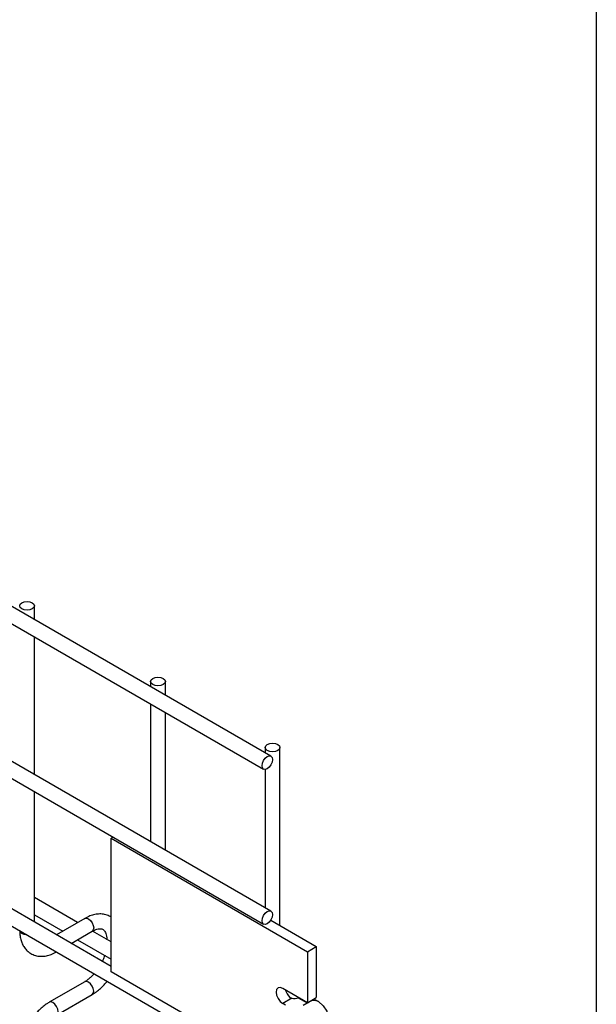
# Model space of a CAD drawing. Header units: inches. Extents: x 0.2 to 10.8, y 0.2 to 8.2.
# Tile 43 of 48: x 10.439 to 10.75, y 6.579 to 7.111. Entities that reach past the tile are written whole.
import ezdxf

# ---------------------------------------------------------------- set-up
doc = ezdxf.new("R2010")
doc.units = ezdxf.units.IN
doc.header["$MEASUREMENT"] = 0
doc.layers.add('TEXT', color=140, linetype='Continuous', lineweight=25)

msp = doc.modelspace()

# ---------------------------------------------------------------- linework, layer by layer
for p, q in [((10.57426830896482, 6.71306395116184), (8.102576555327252, 8.139941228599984)), ((8.098576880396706, 8.133012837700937), (10.57026863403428, 6.706135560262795)), ((10.57426830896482, 6.629368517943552), (8.102576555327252, 8.056245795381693)), ((8.098576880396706, 8.049317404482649), (10.57026863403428, 6.622440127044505)), ((8.098576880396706, 7.969704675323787), (10.57026863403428, 6.542827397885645)), ((10.48794598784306, 6.599588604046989), (8.183586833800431, 7.929866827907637)), ((10.44651437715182, 6.786814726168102), (10.44651437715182, 6.794302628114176)), ((10.44651437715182, 6.703119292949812), (10.44651437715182, 6.777577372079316)), ((10.50922505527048, 6.75348222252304), (10.50922505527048, 6.750612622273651)), ((10.51722505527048, 6.745994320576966), (10.51722505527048, 6.75348222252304)), ((10.50922505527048, 6.741375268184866), (10.50922505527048, 6.666917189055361)), ((10.51722505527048, 6.662298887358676), (10.51722505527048, 6.736756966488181)), ((10.5710968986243, 6.717764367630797), (10.5710968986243, 6.714894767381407)), ((10.5790968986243, 6.621604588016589), (10.5790968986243, 6.717764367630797)), ((10.5710968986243, 6.705950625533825), (10.5710968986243, 6.631199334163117)), ((10.44651437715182, 6.623506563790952), (10.44651437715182, 6.693881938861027)), ((10.48899314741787, 6.669359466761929), (10.48794598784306, 6.668754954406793)), ((10.48794598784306, 6.596695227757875), (10.48794598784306, 6.668754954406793)), ((10.48794598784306, 6.668754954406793), (10.59401200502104, 6.607524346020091)), ((10.46983425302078, 6.623254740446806), (10.44651437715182, 6.636717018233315)), ((10.44651437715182, 6.627479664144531), (10.46183360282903, 6.618636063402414)), ((10.4736778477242, 6.625473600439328), (10.45839242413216, 6.616649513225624)), ((10.57410771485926, 6.624484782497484), (10.59874962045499, 6.610259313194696)), ((10.46639307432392, 6.612030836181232), (10.47767752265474, 6.618545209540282)), ((10.48794598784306, 6.612799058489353), (10.4778549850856, 6.618624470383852)), ((10.46983425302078, 6.614017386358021), (10.48794598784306, 6.603561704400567)), ((10.59401200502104, 6.607524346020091), (10.59874962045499, 6.610259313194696)), ((10.59874962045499, 6.610259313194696), (10.59874962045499, 6.582701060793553)), ((10.59401200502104, 6.607524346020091), (10.59401200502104, 6.579966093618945)), ((10.57035928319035, 6.549119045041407), (10.48794598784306, 6.596695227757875)), ((10.4736778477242, 6.591301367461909), (10.45447989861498, 6.580218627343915)), ((10.45847957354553, 6.57329023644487), (10.47767752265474, 6.584372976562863)), ((10.59401200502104, 6.579966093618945), (10.58057697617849, 6.587721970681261)), ((10.58545853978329, 6.582374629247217), (10.58057697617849, 6.579556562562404)), ((10.5821326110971, 6.578658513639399), (10.58057697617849, 6.579556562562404)), ((10.58920555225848, 6.582740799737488), (10.58901738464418, 6.582643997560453)), ((10.58901738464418, 6.582643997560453), (10.59376451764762, 6.579903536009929)), ((10.591607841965, 6.578658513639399), (10.59376451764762, 6.579903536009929)), ((10.59376451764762, 6.579903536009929), (10.59394427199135, 6.580005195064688)), ((10.59401200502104, 6.579966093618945), (10.59874962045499, 6.582701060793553)), ((10.5974931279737, 6.581975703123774), (10.59991022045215, 6.580580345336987))]:
    msp.add_line(p, q)
at = {"flags": 128}
for points in [[(10.44534280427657, 6.795935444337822), (10.44620989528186, 6.795186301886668), (10.44651437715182, 6.794302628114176), (10.44620989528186, 6.793418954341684), (10.44534280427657, 6.79266981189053), (10.44404511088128, 6.792169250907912), (10.44251437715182, 6.791993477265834), (10.44098364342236, 6.792169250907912), (10.43968595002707, 6.79266981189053), (10.43881885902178, 6.793418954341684), (10.43851437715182, 6.794302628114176), (10.43881885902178, 6.795186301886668), (10.43968595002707, 6.795935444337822), (10.44098364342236, 6.796436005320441), (10.44251437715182, 6.796611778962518), (10.44404511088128, 6.796436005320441), (10.44534280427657, 6.795935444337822)], [(10.51605348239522, 6.755115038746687), (10.51692057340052, 6.754365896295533), (10.51722505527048, 6.75348222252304), (10.51692057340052, 6.752598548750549), (10.51605348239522, 6.751849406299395), (10.51475578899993, 6.751348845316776), (10.51322505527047, 6.751173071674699), (10.51169432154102, 6.751348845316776), (10.51039662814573, 6.751849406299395), (10.50952953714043, 6.752598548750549), (10.50922505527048, 6.75348222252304), (10.50952953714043, 6.754365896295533), (10.51039662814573, 6.755115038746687), (10.51169432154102, 6.755615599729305), (10.51322505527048, 6.755791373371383), (10.51475578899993, 6.755615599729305), (10.51605348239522, 6.755115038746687)], [(10.57792532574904, 6.719397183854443), (10.57879241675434, 6.71864804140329), (10.5790968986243, 6.717764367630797), (10.57879241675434, 6.716880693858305), (10.57792532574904, 6.716131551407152), (10.57662763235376, 6.715630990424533), (10.5750968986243, 6.715455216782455), (10.57356616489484, 6.715630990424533), (10.57226847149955, 6.716131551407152), (10.57140138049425, 6.716880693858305), (10.5710968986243, 6.717764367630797), (10.57140138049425, 6.71864804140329), (10.57226847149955, 6.719397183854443), (10.57356616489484, 6.719897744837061), (10.5750968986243, 6.72007351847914), (10.57662763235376, 6.719897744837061), (10.57792532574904, 6.719397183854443)], [(10.5750968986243, 6.711232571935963), (10.5748815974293, 6.709858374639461), (10.57426847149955, 6.708444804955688), (10.57335086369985, 6.707207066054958), (10.57226847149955, 6.706333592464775), (10.57118607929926, 6.705957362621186), (10.57026847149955, 6.706135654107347), (10.5696553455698, 6.706841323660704), (10.56944004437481, 6.707966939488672), (10.5696553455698, 6.709341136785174), (10.57026847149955, 6.710754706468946), (10.57118607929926, 6.711992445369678), (10.57226847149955, 6.71286591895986), (10.57335086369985, 6.713242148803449), (10.57426847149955, 6.713063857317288), (10.5748815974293, 6.712358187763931), (10.5750968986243, 6.711232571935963)], [(10.4736778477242, 6.625473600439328), (10.47459529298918, 6.625651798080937), (10.47567768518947, 6.625275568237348)], [(10.5750968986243, 6.627537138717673), (10.5748815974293, 6.626162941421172), (10.57426847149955, 6.6247493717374), (10.57335086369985, 6.623511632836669), (10.57226847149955, 6.622638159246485), (10.57118607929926, 6.622261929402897), (10.57026847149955, 6.622440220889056), (10.5696553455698, 6.623145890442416), (10.56944004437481, 6.624271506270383), (10.5696553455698, 6.625645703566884), (10.57026847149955, 6.627059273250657), (10.57118607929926, 6.628297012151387), (10.57226847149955, 6.629170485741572), (10.57335086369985, 6.62954671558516), (10.57426847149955, 6.629368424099), (10.5748815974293, 6.62866275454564), (10.5750968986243, 6.627537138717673)], [(10.47567768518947, 6.625275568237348), (10.47676007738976, 6.624402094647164), (10.47767768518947, 6.623164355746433), (10.47829081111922, 6.621750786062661), (10.47850611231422, 6.62037658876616), (10.47829081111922, 6.619250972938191), (10.47767768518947, 6.618545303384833), (10.47767752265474, 6.618545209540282)], [(10.43968595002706, 6.617358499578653), (10.43881885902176, 6.618107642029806), (10.43851861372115, 6.618885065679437)], [(10.44233032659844, 6.616684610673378), (10.44098364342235, 6.616857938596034), (10.43968595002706, 6.617358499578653)], [(10.47850611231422, 6.58620435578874), (10.47829081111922, 6.587578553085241), (10.47767768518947, 6.588992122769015), (10.47676007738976, 6.590229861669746), (10.47567768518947, 6.591103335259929), (10.47459529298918, 6.591479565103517), (10.4736778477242, 6.591301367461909)], [(10.47767752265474, 6.584372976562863), (10.47767768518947, 6.584373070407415), (10.47829081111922, 6.585078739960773), (10.47850611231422, 6.58620435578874)], [(10.58057697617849, 6.587721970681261), (10.57922398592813, 6.588192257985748), (10.57807697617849, 6.587969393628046), (10.5773105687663, 6.587087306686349), (10.57704144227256, 6.58568028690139), (10.5773105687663, 6.583962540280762), (10.57807697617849, 6.582195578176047), (10.57922398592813, 6.580648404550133), (10.58057697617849, 6.579556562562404)], [(10.45647973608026, 6.580020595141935), (10.45539734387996, 6.580396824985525), (10.45447973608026, 6.580218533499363), (10.45446769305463, 6.580211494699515)], [(10.45847222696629, 6.573286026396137), (10.45847973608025, 6.573290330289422), (10.45909286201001, 6.573995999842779), (10.459308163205, 6.575121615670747), (10.45909286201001, 6.576495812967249), (10.45847973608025, 6.577909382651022), (10.45756212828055, 6.579147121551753), (10.45647973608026, 6.580020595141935)], [(10.59991022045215, 6.580580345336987), (10.60243733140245, 6.578311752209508), (10.60451002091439, 6.575424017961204), (10.60609104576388, 6.571969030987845), (10.60715199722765, 6.568008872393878), (10.60767381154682, 6.563614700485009), (10.60764711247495, 6.558865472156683), (10.60707237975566, 6.553846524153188), (10.60595994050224, 6.548648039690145)]]:
    msp.add_lwpolyline(points, dxfattribs=at)
for centre, radius, start, end in [((10.58995394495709, 6.589063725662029), 0.008251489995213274, 195.1545496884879, 228.639626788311), ((10.58685625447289, 6.587552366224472), 0.005363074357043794, 254.8932539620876, 293.7636535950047), ((10.597510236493, 6.575427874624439), 0.005684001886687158, 65.02423341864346, 117.6649268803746)]:
    msp.add_arc(centre, radius, start, end)
for points, knots in [([(10.48794598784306, 6.62616763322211), (10.48722227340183, 6.626570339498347), (10.48569628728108, 6.627419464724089), (10.48311504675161, 6.627935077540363), (10.48043001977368, 6.62791053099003), (10.47777726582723, 6.627339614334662), (10.4755085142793, 6.626503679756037), (10.47416673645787, 6.625709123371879), (10.47368476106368, 6.625423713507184)], [0, 0, 0, 0, 0.1721415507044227, 0.3629685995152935, 0.538785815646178, 0.7186746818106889, 0.8989461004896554, 0.9999999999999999, 0.9999999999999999, 0.9999999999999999, 0.9999999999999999]), ([(10.43854765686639, 6.619005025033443), (10.43854744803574, 6.618423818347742), (10.4385469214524, 6.61695825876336), (10.43890442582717, 6.614741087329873), (10.43960524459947, 6.612375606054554), (10.44068797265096, 6.610208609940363), (10.44215935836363, 6.608297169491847), (10.44404252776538, 6.606717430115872), (10.44635296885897, 6.605561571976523), (10.4489267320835, 6.604992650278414), (10.45161675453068, 6.605008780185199), (10.45427244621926, 6.605560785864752), (10.45657951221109, 6.606400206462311), (10.45795766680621, 6.607208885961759), (10.45847315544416, 6.607511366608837)], [0, 0, 0, 0, 0.05439947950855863, 0.1371726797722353, 0.2209318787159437, 0.3053076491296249, 0.390376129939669, 0.4772086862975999, 0.5681630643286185, 0.6667502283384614, 0.7577184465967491, 0.8508236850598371, 0.944201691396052, 1, 1, 1, 1]), ([(10.47767429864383, 6.618530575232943), (10.47810015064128, 6.618764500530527), (10.47901860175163, 6.619269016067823), (10.48030164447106, 6.619705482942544), (10.48148813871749, 6.619923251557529), (10.48248267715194, 6.619898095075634), (10.48331530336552, 6.619664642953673), (10.48396281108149, 6.619245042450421), (10.48459513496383, 6.618471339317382), (10.48511723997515, 6.617383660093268), (10.48545408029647, 6.615904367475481), (10.48560960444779, 6.614733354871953), (10.48556761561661, 6.614020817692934), (10.48556529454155, 6.613981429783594)], [0, 0, 0, 0, 0.07634054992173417, 0.1646465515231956, 0.2544890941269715, 0.3484721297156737, 0.4535719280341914, 0.5896971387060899, 0.6956807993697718, 0.7966430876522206, 0.8959258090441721, 0.9942469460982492, 0.9999999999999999, 0.9999999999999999, 0.9999999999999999, 0.9999999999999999]), ([(10.48445112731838, 6.605579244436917), (10.4842869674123, 6.605107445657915), (10.48392606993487, 6.604070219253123), (10.48348710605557, 6.602980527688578), (10.48317717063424, 6.602389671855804), (10.48315780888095, 6.602352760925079)], [0, 0, 0, 0, 0.4389224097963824, 0.9649493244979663, 1, 1, 1, 1]), ([(10.47876788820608, 6.595649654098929), (10.47859646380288, 6.595446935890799), (10.47798254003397, 6.59472093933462), (10.47683550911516, 6.593613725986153), (10.47536501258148, 6.592395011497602), (10.47428390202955, 6.59162430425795), (10.47374462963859, 6.591348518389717), (10.47368263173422, 6.591316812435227)], [0, 0, 0, 0, 0.106377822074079, 0.3809718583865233, 0.6689869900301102, 0.961944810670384, 1, 1, 1, 1]), ([(10.47767084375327, 6.584422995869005), (10.47803456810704, 6.584620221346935), (10.47921448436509, 6.585260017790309), (10.48107772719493, 6.586691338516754), (10.48316827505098, 6.588578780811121), (10.4847230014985, 6.590229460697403), (10.48554362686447, 6.591263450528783), (10.48580197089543, 6.591588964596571)], [0, 0, 0, 0, 0.1233199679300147, 0.4000480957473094, 0.6572510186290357, 0.8920979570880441, 1, 1, 1, 1]), ([(10.45448650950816, 6.580169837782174), (10.45415277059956, 6.579990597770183), (10.45299858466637, 6.579370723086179), (10.45115390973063, 6.577959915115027), (10.44903563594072, 6.576072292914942), (10.44728556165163, 6.574193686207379), (10.44577322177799, 6.57232880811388), (10.4444114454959, 6.570439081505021), (10.44356836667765, 6.569040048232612), (10.44313973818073, 6.568328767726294)], [0, 0, 0, 0, 0.07605377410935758, 0.2630205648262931, 0.4373520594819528, 0.5977862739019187, 0.7196030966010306, 0.8574438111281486, 1, 1, 1, 1])]:
    msp.add_open_spline(points, degree=3, knots=knots)
msp.add_open_spline([(10.58450141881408, 6.582870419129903), (10.58477516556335, 6.582637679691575), (10.58509772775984, 6.582471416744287), (10.58545853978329, 6.582374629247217)], degree=3)
at = {"layer": 'TEXT'}
msp.add_line((10.75, 8.249999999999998), (10.75, 0.25), dxfattribs=at)

doc.saveas('drawing.dxf')
